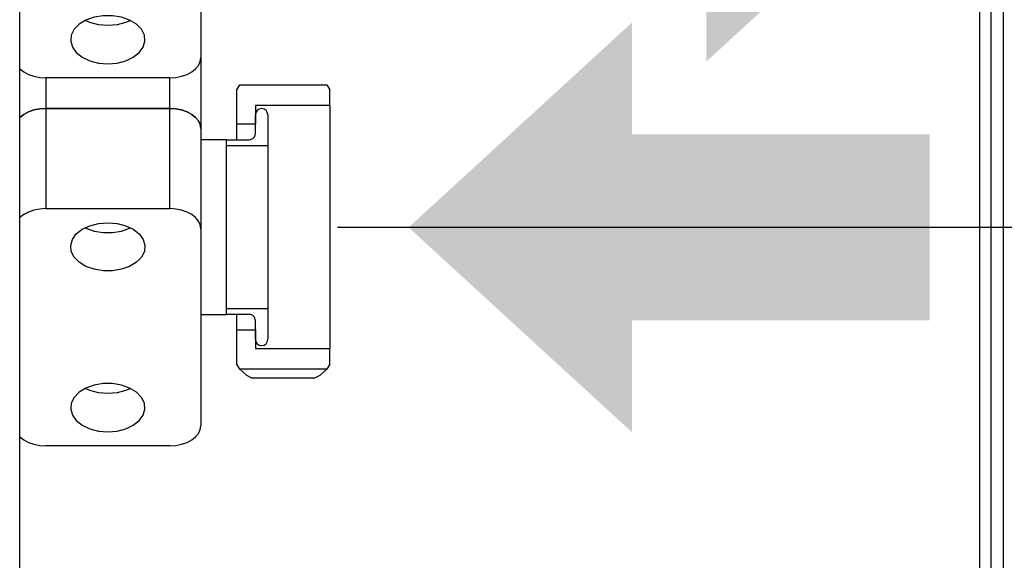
# Model space of a CAD drawing. Header units: millimetres. Extents: x 0 to 39025, y -31299 to 8400.
# Tile 219 of 256: x 17441 to 17600, y -13827 to -13740. Entities that reach past the tile are written whole.
import ezdxf

# ---------------------------------------------------------------- set-up
doc = ezdxf.new("R2010")
doc.units = ezdxf.units.MM
doc.header["$PDSIZE"] = -1
doc.layers.add('DIMENZIJE', color=4, linetype='Continuous')
doc.styles.add('SLDTEXTSTYLE6', font='txt')
doc.dimstyles.new('SLDDIMSTYLE0', dxfattribs={"dimtxt": 3, "dimasz": 3.414889, "dimexe": 0, "dimexo": 0.0625, "dimgap": 0.75, "dimtad": 1, "dimdec": 0, "dimlfac": 20, "dimrnd": 1e-09, "dimzin": 12, "dimdsep": 46, "dimtxsty": 'SLDTEXTSTYLE6', "dimsah": 1, "dimcen": 0.09, "dimadec": 0, "dimazin": 3, "dimtfac": 1, "dimtdec": 0, "dimtofl": 0, "dimtmove": 0, "dimatfit": 3, "dimfxl": 1, "dimfrac": 2, "dimtolj": 1, "dimtzin": 12, "dimarcsym": 0})

# ---------------------------------------------------------------- blocks, each defined once
blk = doc.blocks.new('*U57')
at = {"lineweight": 25}
for points in [[(498.4, 16.45), (498.4, 16.45), (498.4, 557.15), (498.4, 557.15)], [(656.95, 529.11), (656.95, 529.11), (656.95, 120.93), (656.95, 120.93)], [(653.15, 528.1), (653.15, 528.1), (653.15, 120.93), (653.15, 120.93)], [(654.95, 528.1), (654.95, 528.1), (654.95, 120.93), (654.95, 120.93)], [(527.6, 487.83), (527.6, 487.83), (527.6, 456.08), (527.6, 456.08)], [(527.6, 456.08), (527.6, 456.08), (527.6, 444.67), (527.6, 444.67)], [(522.6, 452.85), (522.6, 452.85), (502.6, 452.85), (502.6, 452.85)], [(502.6, 452.85), (502.6, 452.85), (502.6, 447.9), (502.6, 447.9)], [(522.6, 447.9), (522.6, 447.9), (522.6, 452.85), (522.6, 452.85)], [(533.4, 450.89), (533.4, 450.89), (533.9, 451.69), (533.9, 451.69)], [(533.4, 445.38), (533.4, 445.38), (533.4, 450.89), (533.4, 450.89)], [(533.9, 451.69), (533.9, 451.69), (547.9, 451.69), (547.9, 451.69)], [(547.9, 451.69), (547.9, 451.69), (548.4, 450.89), (548.4, 450.89)], [(548.4, 448.4), (548.4, 448.4), (548.4, 450.89), (548.4, 450.89)], [(502.6, 447.9), (502.6, 447.9), (502.6, 431.77), (502.6, 431.77)], [(502.6, 447.9), (502.6, 447.9), (522.6, 447.9), (522.6, 447.9)], [(522.6, 447.9), (522.6, 447.9), (502.6, 447.9), (502.6, 447.9)], [(522.6, 431.77), (522.6, 431.77), (522.6, 447.9), (522.6, 447.9)], [(548.4, 448.4), (548.4, 448.4), (536.4, 448.4), (536.4, 448.4)], [(536.4, 448.4), (536.4, 448.4), (536.4, 445.38), (536.4, 445.38)], [(536.4, 443.87), (536.4, 443.87), (536.4, 446.89), (536.4, 446.89)], [(538.4, 446.89), (538.4, 446.89), (538.4, 441.96), (538.4, 441.96)], [(527.6, 444.67), (527.6, 444.67), (527.6, 428.53), (527.6, 428.53)], [(536.4, 445.38), (536.4, 445.38), (533.4, 445.38), (533.4, 445.38)], [(531.73, 442.87), (531.73, 442.87), (527.6, 442.87), (527.6, 442.87)], [(531.73, 442.87), (531.73, 442.87), (535.4, 442.87), (535.4, 442.87)], [(531.73, 441.96), (531.73, 441.96), (538.4, 441.96), (538.4, 441.96)], [(502.6, 431.77), (502.6, 431.77), (522.6, 431.77), (522.6, 431.77)], [(527.6, 428.53), (527.6, 428.53), (527.6, 396.78), (527.6, 396.78)], [(527.6, 414.73), (527.6, 414.73), (531.73, 414.73), (531.73, 414.73)], [(538.4, 415.63), (538.4, 415.63), (531.73, 415.63), (531.73, 415.63)], [(535.4, 414.73), (535.4, 414.73), (531.73, 414.73), (531.73, 414.73)], [(538.4, 415.63), (538.4, 415.63), (538.4, 410.71), (538.4, 410.71)], [(536.4, 410.71), (536.4, 410.71), (536.4, 413.72), (536.4, 413.72)], [(533.4, 412.21), (533.4, 412.21), (536.4, 412.21), (536.4, 412.21)], [(533.4, 406.7), (533.4, 406.7), (533.4, 412.21), (533.4, 412.21)], [(536.4, 412.21), (536.4, 412.21), (536.4, 409.2), (536.4, 409.2)], [(536.4, 409.2), (536.4, 409.2), (548.4, 409.2), (548.4, 409.2)], [(548.4, 406.7), (548.4, 406.7), (548.4, 409.2), (548.4, 409.2)], [(533.9, 405.9), (533.9, 405.9), (533.4, 406.7), (533.4, 406.7)], [(548.4, 406.7), (548.4, 406.7), (547.9, 405.9), (547.9, 405.9)], [(547.9, 405.9), (547.9, 405.9), (533.9, 405.9), (533.9, 405.9)], [(545.9, 404.43), (545.9, 404.43), (535.9, 404.43), (535.9, 404.43)], [(522.6, 393.54), (522.6, 393.54), (502.6, 393.54), (502.6, 393.54)]]:
    blk.add_open_spline(points, degree=3, dxfattribs=at)
for points, knots in [([(512.6, 455.11), (512.6, 455.11), (511.11, 455.23), (511.11, 455.23), (511.11, 455.23), (509.71, 455.6), (509.71, 455.6), (509.71, 455.6), (508.49, 456.17), (508.49, 456.17), (508.49, 456.17), (507.53, 456.92), (507.53, 456.92), (507.53, 456.92), (506.9, 457.8), (506.9, 457.8), (506.9, 457.8), (506.62, 458.76), (506.62, 458.76), (506.62, 458.76), (506.71, 459.73), (506.71, 459.73), (506.71, 459.73), (507.17, 460.66), (507.17, 460.66), (507.17, 460.66), (507.98, 461.48), (507.98, 461.48), (507.98, 461.48), (509.08, 462.15), (509.08, 462.15), (509.08, 462.15), (510.39, 462.62), (510.39, 462.62), (510.39, 462.62), (511.85, 462.86), (511.85, 462.86), (511.85, 462.86), (513.35, 462.86), (513.35, 462.86), (513.35, 462.86), (514.81, 462.62), (514.81, 462.62), (514.81, 462.62), (516.13, 462.15), (516.13, 462.15), (516.13, 462.15), (517.23, 461.48), (517.23, 461.48), (517.23, 461.48), (518.03, 460.66), (518.03, 460.66), (518.03, 460.66), (518.5, 459.73), (518.5, 459.73), (518.5, 459.73), (518.59, 458.76), (518.59, 458.76), (518.59, 458.76), (518.31, 457.8), (518.31, 457.8), (518.31, 457.8), (517.66, 456.92), (517.66, 456.92), (517.66, 456.92), (516.71, 456.17), (516.71, 456.17), (516.71, 456.17), (515.49, 455.6), (515.49, 455.6), (515.49, 455.6), (514.09, 455.23), (514.09, 455.23), (514.09, 455.23), (512.6, 455.11), (512.6, 455.11)], [0, 0, 0, 0, 1, 1, 1, 2, 2, 2, 3, 3, 3, 4, 4, 4, 5, 5, 5, 6, 6, 6, 7, 7, 7, 8, 8, 8, 9, 9, 9, 10, 10, 10, 11, 11, 11, 12, 12, 12, 13, 13, 13, 14, 14, 14, 15, 15, 15, 16, 16, 16, 17, 17, 17, 18, 18, 18, 19, 19, 19, 20, 20, 20, 21, 21, 21, 22, 22, 22, 23, 23, 23, 24, 24, 24, 25, 25, 25, 25]), ([(512.6, 461.26), (512.6, 461.26), (511.11, 461.38), (511.11, 461.38), (511.11, 461.38), (509.71, 461.74), (509.71, 461.74), (509.71, 461.74), (508.93, 462.08), (508.93, 462.08)], [0, 0, 0, 0, 1, 1, 1, 2, 2, 2, 3, 3, 3, 3]), ([(516.27, 462.08), (516.27, 462.08), (515.49, 461.74), (515.49, 461.74), (515.49, 461.74), (514.09, 461.38), (514.09, 461.38), (514.09, 461.38), (512.6, 461.26), (512.6, 461.26)], [0, 0, 0, 0, 1, 1, 1, 2, 2, 2, 3, 3, 3, 3]), ([(522.6, 452.85), (522.6, 452.85), (523.58, 452.91), (523.58, 452.91), (523.58, 452.91), (524.51, 453.09), (524.51, 453.09), (524.51, 453.09), (525.38, 453.4), (525.38, 453.4), (525.38, 453.4), (526.14, 453.79), (526.14, 453.79), (526.14, 453.79), (526.76, 454.29), (526.76, 454.29), (526.76, 454.29), (527.22, 454.84), (527.22, 454.84), (527.22, 454.84), (527.51, 455.45), (527.51, 455.45), (527.51, 455.45), (527.6, 456.08), (527.6, 456.08)], [0, 0, 0, 0, 1, 1, 1, 2, 2, 2, 3, 3, 3, 4, 4, 4, 5, 5, 5, 6, 6, 6, 7, 7, 7, 8, 8, 8, 8]), ([(498.4, 454.33), (498.4, 454.33), (498.44, 454.29), (498.44, 454.29), (498.44, 454.29), (499.07, 453.79), (499.07, 453.79), (499.07, 453.79), (499.82, 453.4), (499.82, 453.4), (499.82, 453.4), (500.69, 453.09), (500.69, 453.09), (500.69, 453.09), (501.63, 452.91), (501.63, 452.91), (501.63, 452.91), (502.6, 452.85), (502.6, 452.85)], [0, 0, 0, 0, 1, 1, 1, 2, 2, 2, 3, 3, 3, 4, 4, 4, 5, 5, 5, 6, 6, 6, 6]), ([(498.4, 446.42), (498.4, 446.42), (498.44, 446.46), (498.44, 446.46), (498.44, 446.46), (499.07, 446.96), (499.07, 446.96), (499.07, 446.96), (499.82, 447.35), (499.82, 447.35), (499.82, 447.35), (500.69, 447.66), (500.69, 447.66), (500.69, 447.66), (501.63, 447.84), (501.63, 447.84), (501.63, 447.84), (502.6, 447.9), (502.6, 447.9)], [0, 0, 0, 0, 1, 1, 1, 2, 2, 2, 3, 3, 3, 4, 4, 4, 5, 5, 5, 6, 6, 6, 6]), ([(502.6, 447.9), (502.6, 447.9), (501.63, 447.84), (501.63, 447.84), (501.63, 447.84), (500.69, 447.66), (500.69, 447.66), (500.69, 447.66), (499.82, 447.35), (499.82, 447.35), (499.82, 447.35), (499.07, 446.96), (499.07, 446.96), (499.07, 446.96), (498.44, 446.46), (498.44, 446.46), (498.44, 446.46), (498.4, 446.42), (498.4, 446.42)], [0, 0, 0, 0, 1, 1, 1, 2, 2, 2, 3, 3, 3, 4, 4, 4, 5, 5, 5, 6, 6, 6, 6]), ([(522.6, 447.9), (522.6, 447.9), (523.58, 447.84), (523.58, 447.84), (523.58, 447.84), (524.51, 447.66), (524.51, 447.66), (524.51, 447.66), (525.38, 447.35), (525.38, 447.35), (525.38, 447.35), (526.14, 446.96), (526.14, 446.96), (526.14, 446.96), (526.76, 446.46), (526.76, 446.46), (526.76, 446.46), (527.22, 445.9), (527.22, 445.9), (527.22, 445.9), (527.51, 445.3), (527.51, 445.3), (527.51, 445.3), (527.6, 444.67), (527.6, 444.67)], [0, 0, 0, 0, 1, 1, 1, 2, 2, 2, 3, 3, 3, 4, 4, 4, 5, 5, 5, 6, 6, 6, 7, 7, 7, 8, 8, 8, 8]), ([(527.6, 444.67), (527.6, 444.67), (527.51, 445.3), (527.51, 445.3), (527.51, 445.3), (527.22, 445.9), (527.22, 445.9), (527.22, 445.9), (526.76, 446.46), (526.76, 446.46), (526.76, 446.46), (526.14, 446.96), (526.14, 446.96), (526.14, 446.96), (525.38, 447.35), (525.38, 447.35), (525.38, 447.35), (524.51, 447.66), (524.51, 447.66), (524.51, 447.66), (523.58, 447.84), (523.58, 447.84), (523.58, 447.84), (522.6, 447.9), (522.6, 447.9)], [0, 0, 0, 0, 1, 1, 1, 2, 2, 2, 3, 3, 3, 4, 4, 4, 5, 5, 5, 6, 6, 6, 7, 7, 7, 8, 8, 8, 8]), ([(538.4, 446.89), (538.4, 446.89), (538.32, 447.27), (538.32, 447.27), (538.32, 447.27), (538.11, 447.6), (538.11, 447.6), (538.11, 447.6), (537.79, 447.82), (537.79, 447.82), (537.79, 447.82), (537.4, 447.89), (537.4, 447.89), (537.4, 447.89), (537.02, 447.82), (537.02, 447.82), (537.02, 447.82), (536.69, 447.6), (536.69, 447.6), (536.69, 447.6), (536.47, 447.27), (536.47, 447.27), (536.47, 447.27), (536.4, 446.89), (536.4, 446.89)], [0, 0, 0, 0, 1, 1, 1, 2, 2, 2, 3, 3, 3, 4, 4, 4, 5, 5, 5, 6, 6, 6, 7, 7, 7, 8, 8, 8, 8]), ([(548.4, 448.4), (548.4, 448.4), (548.4, 448.21), (548.4, 448.21), (548.4, 448.21), (548.4, 447.67), (548.4, 447.67), (548.4, 447.67), (548.4, 446.77), (548.4, 446.77), (548.4, 446.77), (548.4, 445.54), (548.4, 445.54), (548.4, 445.54), (548.4, 444), (548.4, 444), (548.4, 444), (548.4, 442.17), (548.4, 442.17), (548.4, 442.17), (548.4, 440.1), (548.4, 440.1), (548.4, 440.1), (548.4, 437.81), (548.4, 437.81), (548.4, 437.81), (548.4, 435.36), (548.4, 435.36), (548.4, 435.36), (548.4, 432.78), (548.4, 432.78), (548.4, 432.78), (548.4, 430.13), (548.4, 430.13), (548.4, 430.13), (548.4, 427.46), (548.4, 427.46), (548.4, 427.46), (548.4, 424.8), (548.4, 424.8), (548.4, 424.8), (548.4, 422.23), (548.4, 422.23), (548.4, 422.23), (548.4, 419.78), (548.4, 419.78), (548.4, 419.78), (548.4, 417.49), (548.4, 417.49), (548.4, 417.49), (548.4, 415.41), (548.4, 415.41), (548.4, 415.41), (548.4, 413.59), (548.4, 413.59), (548.4, 413.59), (548.4, 412.05), (548.4, 412.05), (548.4, 412.05), (548.4, 410.82), (548.4, 410.82), (548.4, 410.82), (548.4, 409.92), (548.4, 409.92), (548.4, 409.92), (548.4, 409.38), (548.4, 409.38), (548.4, 409.38), (548.4, 409.2), (548.4, 409.2)], [0, 0, 0, 0, 1, 1, 1, 2, 2, 2, 3, 3, 3, 4, 4, 4, 5, 5, 5, 6, 6, 6, 7, 7, 7, 8, 8, 8, 9, 9, 9, 10, 10, 10, 11, 11, 11, 12, 12, 12, 13, 13, 13, 14, 14, 14, 15, 15, 15, 16, 16, 16, 17, 17, 17, 18, 18, 18, 19, 19, 19, 20, 20, 20, 21, 21, 21, 22, 22, 22, 23, 23, 23, 23]), ([(533.4, 442.87), (533.4, 442.87), (533.4, 443.74), (533.4, 443.74), (533.4, 443.74), (533.4, 444.64), (533.4, 444.64), (533.4, 444.64), (533.4, 445.19), (533.4, 445.19), (533.4, 445.19), (533.4, 445.38), (533.4, 445.38)], [0, 0, 0, 0, 1, 1, 1, 2, 2, 2, 3, 3, 3, 4, 4, 4, 4]), ([(531.73, 414.73), (531.73, 414.73), (531.73, 414.92), (531.73, 414.92), (531.73, 414.92), (531.73, 415.49), (531.73, 415.49), (531.73, 415.49), (531.73, 416.42), (531.73, 416.42), (531.73, 416.42), (531.73, 417.69), (531.73, 417.69), (531.73, 417.69), (531.73, 419.27), (531.73, 419.27), (531.73, 419.27), (531.73, 421.09), (531.73, 421.09), (531.73, 421.09), (531.73, 423.14), (531.73, 423.14), (531.73, 423.14), (531.73, 425.34), (531.73, 425.34), (531.73, 425.34), (531.73, 427.63), (531.73, 427.63), (531.73, 427.63), (531.73, 429.96), (531.73, 429.96), (531.73, 429.96), (531.73, 432.25), (531.73, 432.25), (531.73, 432.25), (531.73, 434.45), (531.73, 434.45), (531.73, 434.45), (531.73, 436.49), (531.73, 436.49), (531.73, 436.49), (531.73, 438.33), (531.73, 438.33), (531.73, 438.33), (531.73, 439.9), (531.73, 439.9), (531.73, 439.9), (531.73, 441.17), (531.73, 441.17), (531.73, 441.17), (531.73, 442.11), (531.73, 442.11), (531.73, 442.11), (531.73, 442.67), (531.73, 442.67), (531.73, 442.67), (531.73, 442.87), (531.73, 442.87)], [0, 0, 0, 0, 1, 1, 1, 2, 2, 2, 3, 3, 3, 4, 4, 4, 5, 5, 5, 6, 6, 6, 7, 7, 7, 8, 8, 8, 9, 9, 9, 10, 10, 10, 11, 11, 11, 12, 12, 12, 13, 13, 13, 14, 14, 14, 15, 15, 15, 16, 16, 16, 17, 17, 17, 18, 18, 18, 19, 19, 19, 19]), ([(535.4, 442.87), (535.4, 442.87), (535.6, 442.89), (535.6, 442.89), (535.6, 442.89), (535.78, 442.94), (535.78, 442.94), (535.78, 442.94), (535.96, 443.04), (535.96, 443.04), (535.96, 443.04), (536.11, 443.16), (536.11, 443.16), (536.11, 443.16), (536.23, 443.31), (536.23, 443.31), (536.23, 443.31), (536.33, 443.49), (536.33, 443.49), (536.33, 443.49), (536.38, 443.67), (536.38, 443.67), (536.38, 443.67), (536.4, 443.87), (536.4, 443.87)], [0, 0, 0, 0, 1, 1, 1, 2, 2, 2, 3, 3, 3, 4, 4, 4, 5, 5, 5, 6, 6, 6, 7, 7, 7, 8, 8, 8, 8]), ([(538.4, 441.96), (538.4, 441.96), (538.4, 441.78), (538.4, 441.78), (538.4, 441.78), (538.4, 441.25), (538.4, 441.25), (538.4, 441.25), (538.4, 440.38), (538.4, 440.38), (538.4, 440.38), (538.4, 439.19), (538.4, 439.19), (538.4, 439.19), (538.4, 437.71), (538.4, 437.71), (538.4, 437.71), (538.4, 435.99), (538.4, 435.99), (538.4, 435.99), (538.4, 434.09), (538.4, 434.09), (538.4, 434.09), (538.4, 432.03), (538.4, 432.03), (538.4, 432.03), (538.4, 429.88), (538.4, 429.88), (538.4, 429.88), (538.4, 427.7), (538.4, 427.7), (538.4, 427.7), (538.4, 425.56), (538.4, 425.56), (538.4, 425.56), (538.4, 423.51), (538.4, 423.51), (538.4, 423.51), (538.4, 421.59), (538.4, 421.59), (538.4, 421.59), (538.4, 419.88), (538.4, 419.88), (538.4, 419.88), (538.4, 418.41), (538.4, 418.41), (538.4, 418.41), (538.4, 417.22), (538.4, 417.22), (538.4, 417.22), (538.4, 416.34), (538.4, 416.34), (538.4, 416.34), (538.4, 415.8), (538.4, 415.8), (538.4, 415.8), (538.4, 415.63), (538.4, 415.63)], [0, 0, 0, 0, 1, 1, 1, 2, 2, 2, 3, 3, 3, 4, 4, 4, 5, 5, 5, 6, 6, 6, 7, 7, 7, 8, 8, 8, 9, 9, 9, 10, 10, 10, 11, 11, 11, 12, 12, 12, 13, 13, 13, 14, 14, 14, 15, 15, 15, 16, 16, 16, 17, 17, 17, 18, 18, 18, 19, 19, 19, 19]), ([(502.6, 431.77), (502.6, 431.77), (501.63, 431.7), (501.63, 431.7), (501.63, 431.7), (500.69, 431.52), (500.69, 431.52), (500.69, 431.52), (499.82, 431.22), (499.82, 431.22), (499.82, 431.22), (499.07, 430.82), (499.07, 430.82), (499.07, 430.82), (498.44, 430.33), (498.44, 430.33), (498.44, 430.33), (498.4, 430.29), (498.4, 430.29)], [0, 0, 0, 0, 1, 1, 1, 2, 2, 2, 3, 3, 3, 4, 4, 4, 5, 5, 5, 6, 6, 6, 6]), ([(527.6, 428.53), (527.6, 428.53), (527.51, 429.16), (527.51, 429.16), (527.51, 429.16), (527.22, 429.77), (527.22, 429.77), (527.22, 429.77), (526.76, 430.33), (526.76, 430.33), (526.76, 430.33), (526.14, 430.82), (526.14, 430.82), (526.14, 430.82), (525.38, 431.22), (525.38, 431.22), (525.38, 431.22), (524.51, 431.52), (524.51, 431.52), (524.51, 431.52), (523.58, 431.7), (523.58, 431.7), (523.58, 431.7), (522.6, 431.77), (522.6, 431.77)], [0, 0, 0, 0, 1, 1, 1, 2, 2, 2, 3, 3, 3, 4, 4, 4, 5, 5, 5, 6, 6, 6, 7, 7, 7, 8, 8, 8, 8]), ([(512.6, 429.5), (512.6, 429.5), (511.11, 429.38), (511.11, 429.38), (511.11, 429.38), (509.71, 429.02), (509.71, 429.02), (509.71, 429.02), (508.49, 428.44), (508.49, 428.44), (508.49, 428.44), (507.53, 427.69), (507.53, 427.69), (507.53, 427.69), (506.9, 426.81), (506.9, 426.81), (506.9, 426.81), (506.62, 425.85), (506.62, 425.85), (506.62, 425.85), (506.71, 424.88), (506.71, 424.88), (506.71, 424.88), (507.17, 423.95), (507.17, 423.95), (507.17, 423.95), (507.98, 423.13), (507.98, 423.13), (507.98, 423.13), (509.08, 422.46), (509.08, 422.46), (509.08, 422.46), (510.39, 422), (510.39, 422), (510.39, 422), (511.85, 421.75), (511.85, 421.75), (511.85, 421.75), (513.35, 421.75), (513.35, 421.75), (513.35, 421.75), (514.81, 422), (514.81, 422), (514.81, 422), (516.13, 422.46), (516.13, 422.46), (516.13, 422.46), (517.23, 423.13), (517.23, 423.13), (517.23, 423.13), (518.03, 423.95), (518.03, 423.95), (518.03, 423.95), (518.5, 424.88), (518.5, 424.88), (518.5, 424.88), (518.59, 425.85), (518.59, 425.85), (518.59, 425.85), (518.31, 426.81), (518.31, 426.81), (518.31, 426.81), (517.66, 427.69), (517.66, 427.69), (517.66, 427.69), (516.71, 428.44), (516.71, 428.44), (516.71, 428.44), (515.49, 429.02), (515.49, 429.02), (515.49, 429.02), (514.09, 429.38), (514.09, 429.38), (514.09, 429.38), (512.6, 429.5), (512.6, 429.5)], [0, 0, 0, 0, 1, 1, 1, 2, 2, 2, 3, 3, 3, 4, 4, 4, 5, 5, 5, 6, 6, 6, 7, 7, 7, 8, 8, 8, 9, 9, 9, 10, 10, 10, 11, 11, 11, 12, 12, 12, 13, 13, 13, 14, 14, 14, 15, 15, 15, 16, 16, 16, 17, 17, 17, 18, 18, 18, 19, 19, 19, 20, 20, 20, 21, 21, 21, 22, 22, 22, 23, 23, 23, 24, 24, 24, 25, 25, 25, 25]), ([(508.93, 428.68), (508.93, 428.68), (509.08, 428.61), (509.08, 428.61), (509.08, 428.61), (510.39, 428.14), (510.39, 428.14), (510.39, 428.14), (511.85, 427.9), (511.85, 427.9), (511.85, 427.9), (513.35, 427.9), (513.35, 427.9), (513.35, 427.9), (514.81, 428.14), (514.81, 428.14), (514.81, 428.14), (516.13, 428.61), (516.13, 428.61), (516.13, 428.61), (516.27, 428.68), (516.27, 428.68)], [0, 0, 0, 0, 1, 1, 1, 2, 2, 2, 3, 3, 3, 4, 4, 4, 5, 5, 5, 6, 6, 6, 7, 7, 7, 7]), ([(533.4, 412.21), (533.4, 412.21), (533.4, 412.39), (533.4, 412.39), (533.4, 412.39), (533.4, 412.95), (533.4, 412.95), (533.4, 412.95), (533.4, 413.85), (533.4, 413.85), (533.4, 413.85), (533.4, 414.73), (533.4, 414.73)], [0, 0, 0, 0, 1, 1, 1, 2, 2, 2, 3, 3, 3, 4, 4, 4, 4]), ([(536.4, 413.72), (536.4, 413.72), (536.38, 413.91), (536.38, 413.91), (536.38, 413.91), (536.33, 414.1), (536.33, 414.1), (536.33, 414.1), (536.23, 414.28), (536.23, 414.28), (536.23, 414.28), (536.11, 414.43), (536.11, 414.43), (536.11, 414.43), (535.96, 414.56), (535.96, 414.56), (535.96, 414.56), (535.78, 414.65), (535.78, 414.65), (535.78, 414.65), (535.6, 414.71), (535.6, 414.71), (535.6, 414.71), (535.4, 414.73), (535.4, 414.73)], [0, 0, 0, 0, 1, 1, 1, 2, 2, 2, 3, 3, 3, 4, 4, 4, 5, 5, 5, 6, 6, 6, 7, 7, 7, 8, 8, 8, 8]), ([(536.4, 410.71), (536.4, 410.71), (536.47, 410.32), (536.47, 410.32), (536.47, 410.32), (536.69, 409.99), (536.69, 409.99), (536.69, 409.99), (537.02, 409.78), (537.02, 409.78), (537.02, 409.78), (537.4, 409.7), (537.4, 409.7), (537.4, 409.7), (537.79, 409.78), (537.79, 409.78), (537.79, 409.78), (538.11, 409.99), (538.11, 409.99), (538.11, 409.99), (538.32, 410.32), (538.32, 410.32), (538.32, 410.32), (538.4, 410.71), (538.4, 410.71)], [0, 0, 0, 0, 1, 1, 1, 2, 2, 2, 3, 3, 3, 4, 4, 4, 5, 5, 5, 6, 6, 6, 7, 7, 7, 8, 8, 8, 8]), ([(533.9, 405.9), (533.9, 405.9), (534.96, 404.95), (534.96, 404.95), (534.96, 404.95), (535.9, 404.43), (535.9, 404.43)], [0, 0, 0, 0, 1, 1, 1, 2, 2, 2, 2]), ([(545.9, 404.43), (545.9, 404.43), (546.83, 404.95), (546.83, 404.95), (546.83, 404.95), (547.9, 405.9), (547.9, 405.9)], [0, 0, 0, 0, 1, 1, 1, 2, 2, 2, 2]), ([(512.6, 395.81), (512.6, 395.81), (511.11, 395.93), (511.11, 395.93), (511.11, 395.93), (509.71, 396.3), (509.71, 396.3), (509.71, 396.3), (508.49, 396.87), (508.49, 396.87), (508.49, 396.87), (507.53, 397.61), (507.53, 397.61), (507.53, 397.61), (506.9, 398.5), (506.9, 398.5), (506.9, 398.5), (506.62, 399.46), (506.62, 399.46), (506.62, 399.46), (506.71, 400.43), (506.71, 400.43), (506.71, 400.43), (507.17, 401.35), (507.17, 401.35), (507.17, 401.35), (507.98, 402.17), (507.98, 402.17), (507.98, 402.17), (509.08, 402.85), (509.08, 402.85), (509.08, 402.85), (510.39, 403.32), (510.39, 403.32), (510.39, 403.32), (511.85, 403.56), (511.85, 403.56), (511.85, 403.56), (513.35, 403.56), (513.35, 403.56), (513.35, 403.56), (514.81, 403.32), (514.81, 403.32), (514.81, 403.32), (516.13, 402.85), (516.13, 402.85), (516.13, 402.85), (517.23, 402.17), (517.23, 402.17), (517.23, 402.17), (518.03, 401.35), (518.03, 401.35), (518.03, 401.35), (518.5, 400.43), (518.5, 400.43), (518.5, 400.43), (518.59, 399.46), (518.59, 399.46), (518.59, 399.46), (518.31, 398.5), (518.31, 398.5), (518.31, 398.5), (517.66, 397.61), (517.66, 397.61), (517.66, 397.61), (516.71, 396.87), (516.71, 396.87), (516.71, 396.87), (515.49, 396.3), (515.49, 396.3), (515.49, 396.3), (514.09, 395.93), (514.09, 395.93), (514.09, 395.93), (512.6, 395.81), (512.6, 395.81)], [0, 0, 0, 0, 1, 1, 1, 2, 2, 2, 3, 3, 3, 4, 4, 4, 5, 5, 5, 6, 6, 6, 7, 7, 7, 8, 8, 8, 9, 9, 9, 10, 10, 10, 11, 11, 11, 12, 12, 12, 13, 13, 13, 14, 14, 14, 15, 15, 15, 16, 16, 16, 17, 17, 17, 18, 18, 18, 19, 19, 19, 20, 20, 20, 21, 21, 21, 22, 22, 22, 23, 23, 23, 24, 24, 24, 25, 25, 25, 25]), ([(512.6, 401.96), (512.6, 401.96), (511.11, 402.08), (511.11, 402.08), (511.11, 402.08), (509.71, 402.44), (509.71, 402.44), (509.71, 402.44), (508.93, 402.78), (508.93, 402.78)], [0, 0, 0, 0, 1, 1, 1, 2, 2, 2, 3, 3, 3, 3]), ([(516.27, 402.78), (516.27, 402.78), (515.49, 402.44), (515.49, 402.44), (515.49, 402.44), (514.09, 402.08), (514.09, 402.08), (514.09, 402.08), (512.6, 401.96), (512.6, 401.96)], [0, 0, 0, 0, 1, 1, 1, 2, 2, 2, 3, 3, 3, 3]), ([(522.6, 393.54), (522.6, 393.54), (523.58, 393.61), (523.58, 393.61), (523.58, 393.61), (524.51, 393.79), (524.51, 393.79), (524.51, 393.79), (525.38, 394.09), (525.38, 394.09), (525.38, 394.09), (526.14, 394.49), (526.14, 394.49), (526.14, 394.49), (526.76, 394.98), (526.76, 394.98), (526.76, 394.98), (527.22, 395.54), (527.22, 395.54), (527.22, 395.54), (527.51, 396.15), (527.51, 396.15), (527.51, 396.15), (527.6, 396.78), (527.6, 396.78)], [0, 0, 0, 0, 1, 1, 1, 2, 2, 2, 3, 3, 3, 4, 4, 4, 5, 5, 5, 6, 6, 6, 7, 7, 7, 8, 8, 8, 8]), ([(498.4, 395.03), (498.4, 395.03), (498.44, 394.98), (498.44, 394.98), (498.44, 394.98), (499.07, 394.49), (499.07, 394.49), (499.07, 394.49), (499.82, 394.09), (499.82, 394.09), (499.82, 394.09), (500.69, 393.79), (500.69, 393.79), (500.69, 393.79), (501.63, 393.61), (501.63, 393.61), (501.63, 393.61), (502.6, 393.54), (502.6, 393.54)], [0, 0, 0, 0, 1, 1, 1, 2, 2, 2, 3, 3, 3, 4, 4, 4, 5, 5, 5, 6, 6, 6, 6])]:
    blk.add_open_spline(points, degree=3, knots=knots, dxfattribs=at)
blk = doc.blocks.new('*D92')
at = {"layer": 'Defpoints', "color": 0, "transparency": 16777216}
for p in [(17490.78, -13773.28), (17443.38, -14183.87), (17894.27, -14183.87)]:
    blk.add_point(p, dxfattribs=at)
at = {"layer": 'DIMENZIJE', "color": 0, "lineweight": -2, "transparency": 16777216}
for p, q in [((17492.03, -13773.28), (17914.27, -13773.28)), ((17894.27, -13841.58), (17894.27, -14115.57)), ((17444.63, -14183.87), (17914.27, -14183.87))]:
    blk.add_line(p, q, dxfattribs=at)
at = {"layer": 'DIMENZIJE', "color": 0, "transparency": 16777216}
for points in [[(17882.88, -13841.58), (17905.65, -13841.58), (17894.27, -13773.28)], [(17882.88, -14115.57), (17905.65, -14115.57), (17894.27, -14183.87)]]:
    blk.add_solid(points, dxfattribs=at)
at = {"layer": 'DIMENZIJE', "color": 0, "transparency": 16777216, "insert": (17849.27, -13978.57), "char_height": 60, "attachment_point": 5, "rotation": 90, "style": 'SLDTEXTSTYLE6'}
blk.add_mtext('\\A1;411', dxfattribs=at)
blk = doc.blocks.new('*D93')
at = {"layer": 'Defpoints', "color": 0, "transparency": 16777216}
for p in [(17491.78, -13713.98), (18095.83, -13713.98), (17443.38, -14183.87)]:
    blk.add_point(p, dxfattribs=at)
at = {"layer": 'DIMENZIJE', "color": 0, "lineweight": -2, "transparency": 16777216}
for p, q in [((17493.03, -13713.98), (18115.83, -13713.98)), ((18095.83, -14115.57), (18095.83, -13782.28)), ((17444.63, -14183.87), (18115.83, -14183.87))]:
    blk.add_line(p, q, dxfattribs=at)
at = {"layer": 'DIMENZIJE', "color": 0, "transparency": 16777216}
for points in [[(18084.45, -13782.28), (18107.21, -13782.28), (18095.83, -13713.98)], [(18084.45, -14115.57), (18107.21, -14115.57), (18095.83, -14183.87)]]:
    blk.add_solid(points, dxfattribs=at)
at = {"layer": 'DIMENZIJE', "color": 0, "transparency": 16777216, "insert": (18049.97, -13948.92), "char_height": 60, "attachment_point": 5, "rotation": 90, "style": 'SLDTEXTSTYLE6'}
blk.add_mtext('\\A1;470', dxfattribs=at)

msp = doc.modelspace()

# ---------------------------------------------------------------- hatches: boundary and pattern name
at = {"linetype": 'Continuous'}
for points in [[(17551.48, -13728.61), (17503.48, -13728.61), (17503.48, -13698.61), (17551.48, -13698.61), (17551.48, -13680.61), (17587.48, -13713.61), (17551.48, -13746.61)], [(17539.48, -13758.33), (17587.48, -13758.33), (17587.48, -13788.33), (17539.48, -13788.33), (17539.48, -13806.33), (17503.48, -13773.33), (17539.48, -13740.33)]]:
    msp.add_hatch(color=7, dxfattribs=at).paths.add_polyline_path(points, flags=0)

# ---------------------------------------------------------------- block references
at = {"color": 1}
msp.add_blockref('*U57', (16942.38, -14202.07), dxfattribs=at)

# ---------------------------------------------------------------- dimensions: what is measured, and where the dimension line sits
at = {"layer": 'DIMENZIJE'}
for base, p1, p2, picture, middle in [((18095.83, -13713.98), (17443.38, -14183.87), (17491.78, -13713.98), '*D93', (18049.97, -13948.92)), ((17894.27, -14183.87), (17490.78, -13773.28), (17443.38, -14183.87), '*D92', (17849.27, -13978.57))]:
    dim = msp.add_linear_dim(base=base, p1=p1, p2=p2, angle=90, dimstyle='SLDDIMSTYLE0', override={"dimscale": 20, "dimexe": 1, "dimlfac": 1, "dimdle": 1, "dimtofl": 1}, dxfattribs=at)
    dim.commit()
    dim.dimension.update_dxf_attribs({"geometry": picture, "text_midpoint": middle})

doc.saveas('drawing.dxf')
